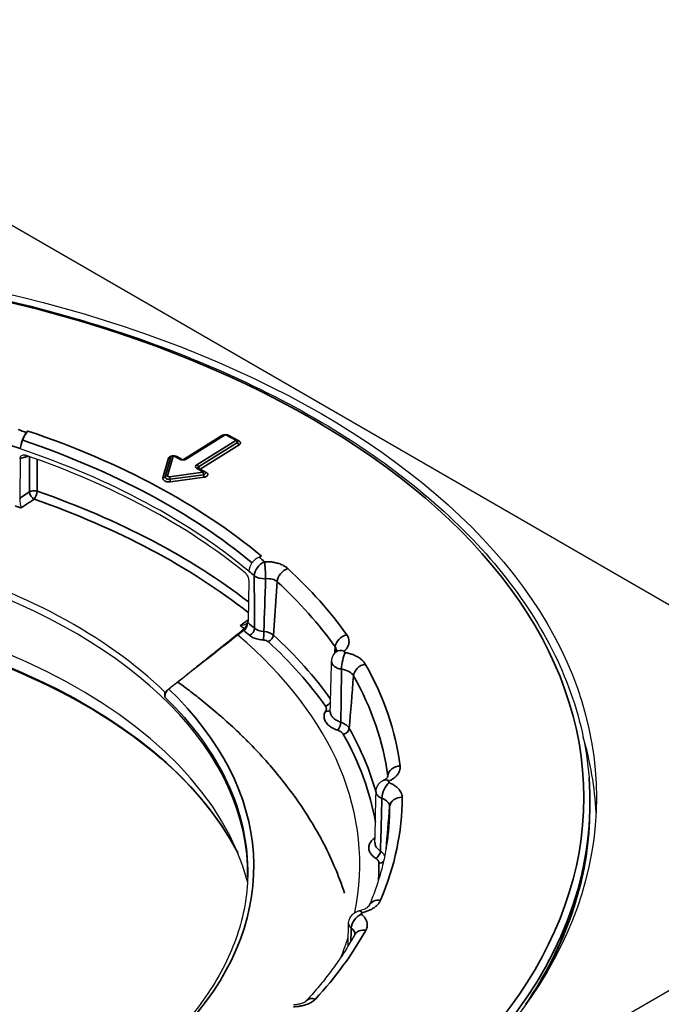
# Model space of a CAD drawing. Header units: millimetres. Extents: x -21336 to 21336, y -500 to 5820.
# Tile 14 of 27: x 3234 to 3260, y 2059 to 2099. Entities that reach past the tile are written whole.
import ezdxf

# ---------------------------------------------------------------- set-up
doc = ezdxf.new("R2010")
doc.units = ezdxf.units.MM
doc.header["$LTSCALE"] = 20
doc.layers.add('_Sichtbarkanten', color=7, linetype='Continuous', lineweight=25)
doc.layers.add('Sichtbar schmal (ISO)', color=7, linetype='Continuous', lineweight=35)

msp = doc.modelspace()

# ---------------------------------------------------------------- linework, layer by layer
at = {"layer": '_Sichtbarkanten'}
for p, q in [((3219.697, 2098.9), (3273.779, 2067.677)), ((3234.574, 2082.335), (3234.632, 2082.393)), ((3242.497, 2082.24), (3240.932, 2081.267)), ((3243.015, 2082.03), (3242.617, 2082.244)), ((3234.321, 2081.678), (3234.427, 2082.02)), ((3234.321, 2081.685), (3234.321, 2081.678)), ((3240.77, 2081.264), (3240.524, 2081.396)), ((3234.317, 2081.291), (3234.3, 2079.695)), ((3241.707, 2080.762), (3241.461, 2080.894)), ((3244.004, 2077.371), (3243.909, 2077.333)), ((3243.498, 2076.768), (3243.498, 2076.761)), ((3243.491, 2076.375), (3243.463, 2074.785)), ((3243.463, 2074.775), (3243.462, 2074.701)), ((3243.3, 2074.382), (3243.056, 2074.201)), ((3246.82, 2073.145), (3246.82, 2073.145)), ((3240.124, 2071.717), (3240.127, 2071.913)), ((3257.151, 2068.484), (3257.152, 2068.471)), ((3273.779, 2067.677), (3219.703, 2036.456)), ((3248.602, 2067.915), (3248.602, 2067.915)), ((3257.171, 2066.729), (3257.18, 2066.94)), ((3247.499, 2062.627), (3247.499, 2062.627))]:
    msp.add_line(p, q, dxfattribs=at)
msp.add_ellipse((3219.7, 2067.678), major_axis=(37.75, 0), ratio=0.57735, dxfattribs=at)
for centre, major_axis, ratio, start_param, end_param in [((3234.574, 2081.927), (-0.16, -0.474), 0.412745, 3.828128, 5.381471), ((3234.632, 2081.985), (0.16, 0.474), 0.412745, 0.686535, 1.634916), ((3242.57, 2082.156), (0.0472, 0.0881), 0.555447, 0.000005, 0.000061), ((3242.958, 2081.967), (0.107, 0), 0.57735, 0.289887, 0.289938), ((3219.7, 2067.27), (28.923, 0), 0.57735, 0.604495, 1.040827), ((3219.7, 2067.086), (28.919, 0), 0.57735, 0.612859, 1.032462), ((3241.66, 2080.674), (0.0472, 0.0881), 0.555441, 6.283102, 6.283185), ((3241.65, 2080.699), (0.108, 0), 0.574805, 0.290241, 0.290291), ((3219.7, 2064.616), (-23.75, 0), 0.57735, 3.132886, 6.291892), ((3219.7, 2064.911), (23.756, 0), 0.57735, 0.535812, 1.109509), ((3243.909, 2076.925), (0.321, 0.384), 0.671805, 0.893765, 2.447108), ((3219.7, 2062.246), (-24.004, 0), 0.57735, 3.289846, 6.134932), ((3243.301, 2074.586), (0.113, 0.229), 0.500935, 3.914993, 5.467522), ((3243.302, 2074.659), (0.113, 0.229), 0.50092, 3.961729, 5.467893), ((3219.7, 2065.025), (28.25, 0), 0.57735, 6.162568, 6.880698), ((3247.33, 2073.153), (-0.341, 0.366), 0.693992, 6.283113, 6.28371), ((3240.288, 2071.836), (0.118, 0.23), 0.500066, 0.823242, 2.346779), ((3219.7, 2066.454), (37.75, 0), 0.57735, 0.028101, 0.168322), ((3219.7, 2067.474), (37.491, 0), 0.57735, 5.464798, 6.329263), ((3249.127, 2067.936), (-0.219, 0.449), 0.527098, 6.283111, 6.283514), ((3248.043, 2062.653), (-0.115, 0.487), 0.308598, 6.283139, 6.283354), ((3219.7, 2065.025), (28.25, 0), 0.57735, 6.051841, 6.101566)]:
    msp.add_ellipse(centre, major_axis=major_axis, ratio=ratio, start_param=start_param, end_param=end_param, dxfattribs=at)
for points, knots in [([(3182.25, 2068.484), (3182.434, 2070.791), (3183.255, 2073.077), (3186.087, 2077.396), (3188.111, 2079.426), (3193.159, 2083.021), (3196.189, 2084.583), (3202.942, 2087.073), (3206.664, 2088.002), (3214.422, 2089.133), (3218.456, 2089.336), (3226.432, 2088.997), (3230.371, 2088.456), (3237.76, 2086.681), (3241.208, 2085.448), (3247.264, 2082.41), (3249.87, 2080.606), (3253.972, 2076.606), (3255.468, 2074.41), (3256.777, 2070.929), (3257.053, 2069.709), (3257.151, 2068.484)], [2.439534, 2.439534, 2.439534, 2.439534, 2.755431, 2.755431, 3.07473, 3.07473, 3.395781, 3.395781, 3.716839, 3.716839, 4.037714, 4.037714, 4.358544, 4.358544, 4.679492, 4.679492, 5.000621, 5.000621, 5.32124, 5.32124, 5.488972, 5.488972, 5.488972, 5.488972]), ([(3242.497, 2082.24), (3242.507, 2082.247), (3242.519, 2082.252), (3242.543, 2082.257), (3242.556, 2082.258), (3242.581, 2082.257), (3242.593, 2082.254), (3242.609, 2082.248), (3242.613, 2082.246), (3242.617, 2082.244)], [0, 0, 0, 0, 0.0074373, 0.0074373, 0.01487314, 0.01487314, 0.02253487, 0.02253487, 0.02517428, 0.02517428, 0.02517428, 0.02517428]), ([(3243.015, 2082.03), (3243.026, 2082.025), (3243.036, 2082.017), (3243.051, 2082.001), (3243.057, 2081.993), (3243.061, 2081.984)], [0, 0, 0, 0, 0.00737114, 0.00737114, 0.01314599, 0.01314599, 0.01314599, 0.01314599]), ([(3234.317, 2081.291), (3234.317, 2081.305), (3234.319, 2081.318), (3234.324, 2081.344), (3234.329, 2081.356), (3234.346, 2081.387), (3234.361, 2081.403), (3234.398, 2081.426), (3234.42, 2081.432), (3234.458, 2081.435), (3234.472, 2081.434), (3234.5, 2081.429), (3234.513, 2081.426), (3234.527, 2081.421)], [-0.076634, -0.076634, -0.076634, -0.076634, -0.06673879, -0.06673879, -0.05633804, -0.05633804, -0.03804575, -0.03804575, -0.01978643, -0.01978643, -0.00964417, -0.00964417, -0.000001, -0.000001, -0.000001, -0.000001]), ([(3240.364, 2081.35), (3240.37, 2081.36), (3240.377, 2081.37), (3240.393, 2081.386), (3240.403, 2081.393), (3240.424, 2081.403), (3240.435, 2081.407), (3240.46, 2081.411), (3240.472, 2081.411), (3240.499, 2081.407), (3240.512, 2081.403), (3240.524, 2081.396)], [0, 0, 0, 0, 0.00694503, 0.00694503, 0.01383061, 0.01383061, 0.02100171, 0.02100171, 0.02852584, 0.02852584, 0.03683021, 0.03683021, 0.03683021, 0.03683021]), ([(3240.364, 2081.349), (3240.364, 2081.349), (3240.364, 2081.349), (3240.364, 2081.35), (3240.364, 2081.35), (3240.364, 2081.35)], [0.053690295, 0.053690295, 0.053690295, 0.053690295, 0.056690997, 0.056690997, 0.057203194, 0.057203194, 0.057203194, 0.057203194]), ([(3240.77, 2081.264), (3240.774, 2081.262), (3240.779, 2081.26), (3240.792, 2081.255), (3240.8, 2081.253), (3240.817, 2081.25), (3240.827, 2081.249), (3240.847, 2081.247), (3240.857, 2081.248), (3240.877, 2081.249), (3240.887, 2081.251), (3240.904, 2081.255), (3240.912, 2081.257), (3240.924, 2081.262), (3240.929, 2081.265), (3240.932, 2081.267)], [4.712389, 4.712389, 4.712389, 4.712389, 4.913209, 4.913209, 5.131076, 5.131076, 5.364399, 5.364399, 5.606239, 5.606239, 5.847041, 5.847041, 6.076931, 6.076931, 6.283185, 6.283185, 6.283185, 6.283185]), ([(3241.45, 2080.902), (3241.45, 2080.902), (3241.45, 2080.902), (3241.45, 2080.901), (3241.451, 2080.901), (3241.453, 2080.899), (3241.454, 2080.898), (3241.457, 2080.896), (3241.459, 2080.895), (3241.461, 2080.894)], [4.3396496, 4.3396496, 4.3396496, 4.3396496, 4.3928468, 4.3928468, 4.4993608, 4.4993608, 4.6058749, 4.6058749, 4.712389, 4.712389, 4.712389, 4.712389]), ([(3241.707, 2080.762), (3241.718, 2080.756), (3241.728, 2080.749), (3241.743, 2080.733), (3241.749, 2080.725), (3241.753, 2080.716)], [0, 0, 0, 0, 0.00743959, 0.00743959, 0.0131763, 0.0131763, 0.0131763, 0.0131763]), ([(3234.3, 2079.685), (3234.3, 2079.686), (3234.3, 2079.688), (3234.3, 2079.691), (3234.3, 2079.693), (3234.3, 2079.695)], [-0.002454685, -0.002454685, -0.002454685, -0.002454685, -0.001238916, -0.001238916, 0, 0, 0, 0]), ([(3234.3, 2079.685), (3234.3, 2079.673), (3234.301, 2079.661), (3234.303, 2079.634), (3234.304, 2079.62), (3234.308, 2079.574), (3234.312, 2079.541), (3234.32, 2079.473), (3234.325, 2079.438), (3234.336, 2079.369), (3234.343, 2079.336), (3234.349, 2079.309), (3234.349, 2079.308), (3234.349, 2079.308)], [0.00001327, 0.00001327, 0.00001327, 0.00001327, 0.00834114, 0.00834114, 0.01722911, 0.01722911, 0.03643082, 0.03643082, 0.05920891, 0.05920891, 0.08582684, 0.08582684, 0.08620556, 0.08620556, 0.08620556, 0.08620556]), ([(3243.356, 2076.69), (3243.366, 2076.683), (3243.375, 2076.674), (3243.393, 2076.653), (3243.403, 2076.641), (3243.427, 2076.605), (3243.442, 2076.579), (3243.465, 2076.523), (3243.475, 2076.494), (3243.485, 2076.449), (3243.487, 2076.433), (3243.491, 2076.403), (3243.491, 2076.389), (3243.491, 2076.375)], [-0.07665019, -0.07665019, -0.07665019, -0.07665019, -0.06695301, -0.06695301, -0.0567521, -0.0567521, -0.03848474, -0.03848474, -0.02019094, -0.02019094, -0.00984488, -0.00984488, 0, 0, 0, 0]), ([(3196.349, 2065.456), (3197.019, 2066.768), (3198.033, 2068.029), (3200.766, 2070.421), (3202.534, 2071.534), (3206.59, 2073.385), (3208.878, 2074.124), (3213.746, 2075.151), (3216.325, 2075.44), (3221.514, 2075.536), (3224.121, 2075.343), (3229.098, 2074.496), (3231.466, 2073.841), (3235.721, 2072.141), (3237.607, 2071.096), (3240.71, 2068.725), (3241.925, 2067.4), (3242.856, 2065.825), (3242.957, 2065.641), (3243.051, 2065.456)], [2.680296, 2.680296, 2.680296, 2.680296, 2.976683, 2.976683, 3.29538, 3.29538, 3.613674, 3.613674, 3.932267, 3.932267, 4.251009, 4.251009, 4.56965, 4.56965, 4.887997, 4.887997, 5.206444, 5.206444, 5.248211, 5.248211, 5.248211, 5.248211]), ([(3243.155, 2074.589), (3243.155, 2074.589), (3243.156, 2074.589), (3243.201, 2074.589), (3243.246, 2074.595), (3243.322, 2074.617), (3243.355, 2074.632), (3243.407, 2074.668), (3243.427, 2074.687), (3243.448, 2074.72), (3243.453, 2074.731), (3243.46, 2074.753), (3243.462, 2074.764), (3243.463, 2074.775)], [-0.00038172, -0.00038172, -0.00038172, -0.00038172, 0, 0, 0.02682881, 0.02682881, 0.0497877, 0.0497877, 0.06914169, 0.06914169, 0.07810016, 0.07810016, 0.08649247, 0.08649247, 0.08649247, 0.08649247]), ([(3243.463, 2074.785), (3243.463, 2074.783), (3243.463, 2074.781), (3243.463, 2074.778), (3243.463, 2074.776), (3243.463, 2074.775)], [-0.002508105, -0.002508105, -0.002508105, -0.002508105, -0.001265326, -0.001265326, -0.000051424, -0.000051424, -0.000051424, -0.000051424]), ([(3246.82, 2073.145), (3246.821, 2073.202), (3246.832, 2073.259), (3246.871, 2073.365), (3246.899, 2073.414), (3246.95, 2073.48), (3246.969, 2073.5), (3246.989, 2073.519)], [0, 0, 0, 0, 0.03410909, 0.03410909, 0.06764886, 0.06764886, 0.08419528, 0.08419528, 0.08419528, 0.08419528]), ([(3246.989, 2073.519), (3247.008, 2073.536), (3247.016, 2073.549), (3247.021, 2073.556), (3247.022, 2073.557), (3247.022, 2073.557)], [0, 0, 0, 0, 0.04066453, 0.04066453, 0.05687968, 0.05687968, 0.05687968, 0.05687968]), ([(3248.602, 2067.915), (3248.603, 2067.972), (3248.613, 2068.029), (3248.652, 2068.135), (3248.679, 2068.185), (3248.748, 2068.273), (3248.791, 2068.313), (3248.86, 2068.359), (3248.883, 2068.373), (3248.907, 2068.385)], [0, 0, 0, 0, 0.0340685, 0.0340685, 0.0676202, 0.0676202, 0.1016243, 0.1016243, 0.1178548, 0.1178548, 0.1178548, 0.1178548]), ([(3248.907, 2068.385), (3248.953, 2068.408), (3248.99, 2068.431), (3249.043, 2068.472), (3249.058, 2068.489), (3249.072, 2068.507), (3249.074, 2068.511), (3249.074, 2068.511)], [0, 0, 0, 0, 0.042862, 0.042862, 0.0846283, 0.0846283, 0.1147592, 0.1147592, 0.1147592, 0.1147592]), ([(3249.112, 2066.458), (3249.094, 2066.249), (3249.069, 2066.04), (3249.006, 2065.622), (3248.967, 2065.413), (3248.876, 2064.997), (3248.823, 2064.789), (3248.704, 2064.374), (3248.638, 2064.168), (3248.491, 2063.755), (3248.411, 2063.549), (3248.324, 2063.345)], [5.5845156, 5.5845156, 5.5845156, 5.5845156, 5.6227576, 5.6227576, 5.6609996, 5.6609996, 5.6992416, 5.6992416, 5.7374836, 5.7374836, 5.7757151, 5.7757151, 5.7757151, 5.7757151]), ([(3243.451, 2064.546), (3243.442, 2064.144), (3243.402, 2063.742), (3243.26, 2062.941), (3243.157, 2062.542), (3242.89, 2061.749), (3242.726, 2061.356), (3242.335, 2060.578), (3242.11, 2060.194), (3241.612, 2059.458), (3241.344, 2059.106), (3241.05, 2058.761)], [5.5473926, 5.5473926, 5.5473926, 5.5473926, 5.6372998, 5.6372998, 5.7272071, 5.7272071, 5.8171143, 5.8171143, 5.9070215, 5.9070215, 5.9919255, 5.9919255, 5.9919255, 5.9919255]), ([(3247.928, 2063.14), (3247.999, 2063.157), (3248.065, 2063.178), (3248.174, 2063.226), (3248.22, 2063.252), (3248.282, 2063.296), (3248.302, 2063.316), (3248.321, 2063.339), (3248.324, 2063.345), (3248.324, 2063.345)], [0, 0, 0, 0, 0.047828, 0.047828, 0.0943336, 0.0943336, 0.1369533, 0.1369533, 0.1733153, 0.1733153, 0.1733153, 0.1733153]), ([(3247.499, 2062.627), (3247.5, 2062.684), (3247.511, 2062.741), (3247.549, 2062.847), (3247.577, 2062.897), (3247.646, 2062.985), (3247.689, 2063.024), (3247.784, 2063.088), (3247.838, 2063.114), (3247.905, 2063.134), (3247.916, 2063.137), (3247.928, 2063.14)], [0, 0, 0, 0, 0.0340426, 0.0340426, 0.0675875, 0.0675875, 0.1015721, 0.1015721, 0.1366362, 0.1366362, 0.1438258, 0.1438258, 0.1438258, 0.1438258]), ([(3247.755, 2062.189), (3247.652, 2062.006), (3247.544, 2061.824), (3247.317, 2061.462), (3247.198, 2061.282), (3246.948, 2060.924), (3246.818, 2060.746), (3246.547, 2060.393), (3246.406, 2060.217), (3246.113, 2059.868), (3245.961, 2059.695), (3245.804, 2059.524)], [5.8481672, 5.8481672, 5.8481672, 5.8481672, 5.8828471, 5.8828471, 5.917527, 5.917527, 5.9522069, 5.9522069, 5.9868868, 5.9868868, 6.0215668, 6.0215668, 6.0215668, 6.0215668]), ([(3245.285, 2059.379), (3245.345, 2059.379), (3245.406, 2059.383), (3245.519, 2059.4), (3245.572, 2059.412), (3245.662, 2059.441), (3245.701, 2059.457), (3245.757, 2059.487), (3245.777, 2059.501), (3245.797, 2059.517), (3245.801, 2059.521), (3245.804, 2059.524)], [0, 0, 0, 0, 0.0361352, 0.0361352, 0.0712623, 0.0712623, 0.1045096, 0.1045096, 0.1347634, 0.1347634, 0.1524354, 0.1524354, 0.1524354, 0.1524354])]:
    msp.add_open_spline(points, degree=3, knots=knots, dxfattribs=at)
for points in [[(3243.061, 2081.984), (3243.062, 2081.984), (3243.062, 2081.983), (3243.062, 2081.983)], [(3241.753, 2080.716), (3241.753, 2080.715), (3241.754, 2080.715), (3241.754, 2080.715)], [(3243.056, 2074.201), (3242.706, 2073.927), (3242.034, 2073.402), (3241.115, 2072.684), (3240.552, 2072.244), (3240.284, 2072.035)], [(3246.763, 2071.139), (3246.784, 2071.802), (3246.802, 2072.471), (3246.82, 2073.145)], [(3248.559, 2065.871), (3248.574, 2066.551), (3248.587, 2067.233), (3248.602, 2067.915)], [(3257.171, 2066.729), (3257.074, 2064.454), (3256.358, 2062.191), (3255.065, 2060.054)], [(3247.477, 2061.718), (3247.484, 2062.021), (3247.491, 2062.324), (3247.499, 2062.627)], [(3247.755, 2062.189), (3247.755, 2062.19), (3247.756, 2062.19), (3247.756, 2062.19)]]:
    msp.add_open_spline(points, degree=3, dxfattribs=at)
msp.add_rational_spline([(3240.127, 2071.913), (3241.57, 2073.067), (3243.309, 2074.461)], [1.21561557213, 1.13881668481, 1.05643602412], degree=2, dxfattribs=at)
at = {"layer": 'Sichtbar schmal (ISO)'}
for p, q in [((3242.414, 2082.208), (3240.872, 2081.249)), ((3242.55, 2082.237), (3240.985, 2081.264)), ((3242.968, 2082.024), (3242.57, 2082.237)), ((3243.094, 2082), (3242.696, 2082.214)), ((3241.404, 2081.039), (3242.969, 2082.012)), ((3241.472, 2080.951), (3243.037, 2081.925)), ((3241.54, 2080.864), (3243.105, 2081.837)), ((3234.687, 2081.366), (3234.693, 2079.952)), ((3240.453, 2081.385), (3240.233, 2080.598)), ((3240.723, 2081.258), (3240.477, 2081.39)), ((3240.821, 2081.25), (3240.603, 2081.366)), ((3234.997, 2081.256), (3235.002, 2079.977)), ((3240.27, 2081.3), (3240.05, 2080.513)), ((3240.361, 2081.342), (3240.141, 2080.556)), ((3240.311, 2080.556), (3241.653, 2080.741)), ((3240.333, 2080.453), (3241.675, 2080.638)), ((3241.66, 2080.756), (3241.414, 2080.887)), ((3241.786, 2080.732), (3241.54, 2080.864)), ((3240.355, 2080.35), (3241.697, 2080.535)), ((3234.693, 2079.952), (3234.3, 2079.695)), ((3244.634, 2076.345), (3244.484, 2074.204))]:
    msp.add_line(p, q, dxfattribs=at)
at = {"layer": 'Sichtbar schmal (ISO)', "flags": 128}
for points in [[(3240.477, 2081.39, 0.103711), (3240.47, 2081.392, 0.103711), (3240.462, 2081.391, 0.080865), (3240.457, 2081.389, 0.080865), (3240.453, 2081.385)], [(3241.653, 2080.741, 0.230558), (3241.66, 2080.742, 0.230558), (3241.664, 2080.747, 0.160714), (3241.663, 2080.752, 0.160714), (3241.66, 2080.756)]]:
    msp.add_lwpolyline(points, format="xyb", dxfattribs=at)
at = {"layer": 'Sichtbar schmal (ISO)'}
msp.add_ellipse((3219.7, 2067.678), major_axis=(37.241, 0), ratio=0.57735, dxfattribs=at)
for centre, major_axis, ratio, start_param, end_param in [((3219.7, 2067.678), (29.423, 0), 0.57735, 1.040827, 1.054173), ((3219.7, 2067.678), (-29.538, 0), 0.57735, 3.746087, 4.18242), ((3242.414, 2082.289), (0.0528, -0.0849), 0.598458, 5.478449, 5.740051), ((3242.55, 2082.155), (-0.0528, 0.0849), 0.598458, 5.478449, 6.283185), ((3242.57, 2082.156), (0.0472, 0.0881), 0.555447, 0.000061, 0.767453), ((3242.696, 2082.295), (-0.0472, -0.0881), 0.555441, 0.596989, 0.767448), ((3219.7, 2067.277), (28.923, 0), 0.57735, 1.040827, 1.054173), ((3219.7, 2067.508), (-29.132, 0), 0.57735, 3.748842, 4.18242), ((3242.968, 2081.942), (0.0472, 0.0881), 0.555441, 0, 0.767448), ((3242.969, 2081.93), (0.0528, -0.0849), 0.598453, 1.150461, 2.336861), ((3242.958, 2081.967), (0.107, 0), 0.57735, 5.534604, 6.573072), ((3243.105, 2081.919), (-0.0528, 0.0849), 0.598458, 1.150456, 2.336856), ((3243.094, 2082.082), (-0.0472, -0.0881), 0.555441, 0.200188, 0.767448), ((3240.453, 2081.303), (-0.0963, 0.0269), 0.80605, 4.934175, 6.120575), ((3240.477, 2081.308), (0.0472, 0.0881), 0.555403, 6.283156, 7.050604), ((3240.603, 2081.448), (-0.0472, -0.0881), 0.555441, 0.596989, 0.767448), ((3240.27, 2081.381), (0.0963, -0.0269), 0.80605, 4.934175, 6.120575), ((3240.467, 2081.332), (0.107, 0), 0.579655, 2.852134, 2.982495), ((3240.723, 2081.176), (0.0472, 0.0881), 0.555441, 0, 0.767448), ((3240.849, 2081.336), (-0.185, 0), 0.57735, 0.822661, 2.393457), ((3240.985, 2081.182), (-0.0528, 0.0849), 0.598458, 5.478449, 6.283185), ((3241.54, 2080.966), (-0.185, 0), 0.57735, 5.53505, 7.105846), ((3241.404, 2080.957), (0.0528, -0.0849), 0.598458, 1.150456, 2.336856), ((3240.233, 2080.517), (-0.0963, 0.0269), 0.806055, 4.934128, 6.120528), ((3240.297, 2080.593), (0.0648, 0.0004), 0.577697, 2.977333, 4.935773), ((3241.414, 2080.806), (0.0472, 0.0881), 0.555441, 0, 0.767448), ((3241.54, 2080.915), (-0.0927, 0), 0.57735, 5.53505, 6.540831), ((3241.54, 2080.946), (-0.0528, 0.0849), 0.598458, 1.150456, 2.336856), ((3241.54, 2080.946), (-0.0472, -0.0881), 0.555441, 0.596989, 0.767448), ((3241.653, 2080.66), (0.0137, -0.0991), 0.189894, 1.326547, 2.512947), ((3241.66, 2080.674), (0.0472, 0.0881), 0.555441, 0, 0.767448), ((3241.65, 2080.699), (0.108, 0), 0.574805, 4.951635, 6.573426), ((3241.697, 2080.617), (-0.0137, 0.0991), 0.189844, 1.326554, 2.512954), ((3241.786, 2080.814), (-0.0472, -0.0881), 0.555441, 0.201298, 0.767448), ((3240.05, 2080.595), (0.0963, -0.0269), 0.80605, 4.934175, 6.120575), ((3240.297, 2080.542), (0.158, 0), 0.577507, 2.97979, 4.942123), ((3240.311, 2080.475), (0.0137, -0.0991), 0.189844, 1.326554, 2.512954), ((3240.355, 2080.432), (-0.0137, 0.0991), 0.189844, 1.326554, 2.512954), ((3234.873, 2079.853), (0.25, 0.001), 0.575584, 1.025527, 2.373551), ((3234.873, 2079.853), (0.137, -0.209), 0.56187, 3.89862, 5.455016), ((3234.873, 2079.853), (0.082, 0.236), 0.421713, 3.878634, 5.402651), ((3219.7, 2065.33), (29.627, 0), 0.57735, 0.639285, 1.028048), ((3219.7, 2065.126), (29.388, 0), 0.57735, 0.628731, 1.028048), ((3219.7, 2065.097), (28.643, 0), 0.57735, 1.033949, 1.043403), ((3244.13, 2076.737), (-0.326, -0.379), 0.677938, 4.044907, 5.598252), ((3219.7, 2067.678), (29.423, 0), 0.57735, 0.591148, 0.604495), ((3244.13, 2076.737), (0.023, -0.499), 0.064719, 0.987283, 2.524627), ((3219.7, 2067.277), (28.923, 0), 0.57735, 0.591148, 0.604495), ((3245.056, 2076.469), (-0.338, -0.368), 0.691329, 4.067316, 5.568299), ((3219.7, 2067.678), (29.947, 0), 0.57735, 0.387643, 0.561042), ((3244.169, 2081.565), (-0.158, -13), 0.032709, 5.106008, 5.289439), ((3244.13, 2076.737), (-0.5, -0.001), 0.549724, 0.59043, 1.649155), ((3244.727, 2083.556), (-0.672, -15.465), 0.018102, 5.189616, 5.351267), ((3244.208, 2076.161), (0.502, 0.041), 0.603929, 0.508805, 1.596871), ((3219.7, 2067.298), (29.448, 0), 0.57735, 0.387643, 0.561042), ((3219.7, 2061.485), (24.343, 0), 0.57735, 0.286531, 2.855062), ((3219.7, 2065.225), (-28.879, 0), 0.57735, 3.729808, 3.746087), ((3219.7, 2065.097), (28.643, 0), 0.57735, 0.601918, 0.611373), ((3219.7, 2065.025), (-28.629, 0), 0.57735, 3.729808, 3.743381), ((3243.518, 2074.4), (-0.164, -0.189), 0.67927, 0.905445, 2.458788), ((3244.142, 2074.641), (-0.5, 0.003), 0.596105, 0.592412, 1.494591), ((3244.082, 2074.209), (-0.012, -0.25), 0.065511, 0.617003, 2.145021), ((3244.061, 2074.065), (-0.5, 0.018), 0.56144, 3.722731, 4.651392), ((3244.061, 2073.861), (0.25, 0), 0.576748, 0.558835, 1.487309), ((3244.273, 2074.142), (-0.169, -0.184), 0.691375, 0.925805, 2.426788), ((3219.7, 2065.025), (29.02, 0), 0.57735, 0.387301, 0.560935), ((3219.7, 2065.215), (29.27, 0), 0.57735, 0.389429, 0.560935), ((3247.425, 2073.806), (-0.408, -0.289), 0.755915, 4.22146, 5.722443), ((3247.524, 2076.632), (-0.996, -11.556), 0.027576, 4.969055, 4.991926), ((3246.265, 2073.532), (0.753, 0.044), 0.586956, 6.230477, 6.63504), ((3247.33, 2073.153), (-0.341, 0.366), 0.693992, 5.352727, 6.283113), ((3246.265, 2073.532), (0.753, 0.044), 0.586956, 6.207091, 6.207777), ((3247.369, 2073.092), (-0.092, -0.492), 0.251419, 3.78074, 5.308991), ((3246.981, 2072.406), (0.753, 0.043), 0.586314, 0.279677, 1.221156), ((3248.172, 2072.63), (-0.435, -0.246), 0.776271, 4.299209, 5.800192), ((3219.7, 2067.678), (29.947, 0), 0.57735, 0.073483, 0.315201), ((3247.717, 2076.332), (-0.847, -11.796), 0.022341, 1.051169, 1.247687), ((3219.7, 2067.298), (29.448, 0), 0.57735, 0.073483, 0.315201), ((3219.7, 2064.916), (23.994, 0), 0.57735, 5.818204, 6.822886), ((3219.7, 2064.716), (23.752, 0), 0.57735, 6.270842, 6.818986), ((3246.571, 2071.557), (-0.204, -0.144), 0.75602, 1.080215, 2.155809), ((3246.578, 2071.35), (0.212, -0.132), 0.76823, 5.159118, 6.075041), ((3247.062, 2070.589), (-0.079, -0.237), 0.407555, 0.684442, 2.210088), ((3247.288, 2070.428), (-0.218, -0.123), 0.776185, 1.157231, 2.658214), ((3219.7, 2065.215), (29.27, 0), 0.57735, 0.158903, 0.315543), ((3219.7, 2065.025), (29.02, 0), 0.57735, 0.099659, 0.315543), ((3249.566, 2068.539), (-0.496, -0.063), 0.814293, 4.608932, 6.109915), ((3219.7, 2067.487), (37.49, 0), 0.57735, 5.381868, 6.329263), ((3249.127, 2067.936), (-0.219, 0.449), 0.527098, 5.536254, 6.283111), ((3249.407, 2071.372), (-0.996, -11.374), 0.008169, 4.978979, 4.978996), ((3249.407, 2071.372), (-0.996, -11.374), 0.008169, 4.964087, 4.968569), ((3248.317, 2068.486), (0.754, 0.043), 0.574549, 6.228701, 6.323447), ((3249.131, 2067.871), (-0.193, -0.461), 0.479165, 3.859461, 5.387712), ((3219.678, 2065.213), (29.292, 0), 0.57735, 0.15649, 0.156491), ((3219.7, 2067.678), (29.947, 0), 0.57735, 6.042509, 6.284227), ((3248.394, 2067.287), (0.754, 0.043), 0.574033, 6.251472, 7.192952), ((3249.647, 2067.288), (-0.5, -0.001), 0.816496, 4.710916, 6.211899), ((3249.428, 2071.052), (-0.982, -11.629), 0.003235, 1.084512, 1.243993), ((3219.7, 2067.298), (29.448, 0), 0.57735, 6.233719, 6.284227), ((3219.7, 2067.263), (37.482, 0), 0.57735, 5.910718, 6.25849), ((3248.539, 2066.255), (-0.149, 0.201), 0.645167, 2.284943, 2.405169), ((3219.7, 2063.718), (28.875, 0), 0.57735, 0.126575, 0.126583), ((3248.592, 2065.445), (-0.135, -0.211), 0.606239, 0.812442, 2.338088), ((3219.7, 2065.025), (29.02, 0), 0.57735, 6.243562, 6.284569), ((3248.72, 2065.252), (-0.25, -0.001), 0.816496, 1.568839, 2.371189), ((3248.784, 2063.149), (-0.46, 0.196), 0.792963, 5.037517, 6.282722), ((3248.012, 2062.591), (-0.311, -0.392), 0.660002, 4.018095, 5.546346), ((3248.043, 2062.653), (-0.115, 0.487), 0.308598, 5.630938, 6.283138), ((3246.999, 2062.167), (0.753, 0.038), 0.563082, 6.235091, 6.884463), ((3219.7, 2067.678), (29.947, 0), 0.57735, 5.796668, 5.970068), ((3248.191, 2061.944), (-0.436, 0.245), 0.776797, 5.123216, 6.283185), ((3246.172, 2059.186), (-0.369, 0.338), 0.721756, 5.296608, 6.283172)]:
    msp.add_ellipse(centre, major_axis=major_axis, ratio=ratio, start_param=start_param, end_param=end_param, dxfattribs=at)
for points, knots in [([(3242.493, 2082.238), (3242.488, 2082.237), (3242.471, 2082.233), (3242.443, 2082.224), (3242.423, 2082.213), (3242.414, 2082.208)], [0.7008083, 0.7008083, 0.7008083, 0.7008083, 0.75, 0.875, 1, 1, 1, 1]), ([(3242.696, 2082.214), (3242.686, 2082.219), (3242.665, 2082.228), (3242.642, 2082.235), (3242.629, 2082.237), (3242.629, 2082.237)], [0, 0, 0, 0, 0.125, 0.25, 0.2535417, 0.2535417, 0.2535417, 0.2535417]), ([(3234.317, 2081.291), (3234.349, 2081.3), (3234.381, 2081.309), (3234.414, 2081.318), (3234.421, 2081.32), (3234.428, 2081.321), (3234.435, 2081.323), (3234.475, 2081.334), (3234.516, 2081.345), (3234.558, 2081.357), (3234.572, 2081.361), (3234.587, 2081.365), (3234.602, 2081.369), (3234.616, 2081.372), (3234.631, 2081.376), (3234.645, 2081.38)], [0, 0, 0, 0, 0.2745717, 0.2745717, 0.2745717, 0.3333333, 0.3333333, 0.3333333, 0.6666667, 0.6666667, 0.6666667, 0.7825181, 0.7825181, 0.7825181, 0.8949189, 0.8949189, 0.8949189, 0.8949189]), ([(3240.4, 2081.39), (3240.395, 2081.389), (3240.379, 2081.385), (3240.351, 2081.377), (3240.322, 2081.362), (3240.298, 2081.344), (3240.279, 2081.323), (3240.272, 2081.308), (3240.27, 2081.3)], [0.5091716, 0.5091716, 0.5091716, 0.5091716, 0.5454545, 0.6363636, 0.7272727, 0.8181818, 0.9090909, 1, 1, 1, 1]), ([(3240.603, 2081.366), (3240.593, 2081.371), (3240.572, 2081.381), (3240.549, 2081.387), (3240.536, 2081.39), (3240.536, 2081.39)], [0, 0, 0, 0, 0.0909091, 0.1818182, 0.1838024, 0.1838024, 0.1838024, 0.1838024]), ([(3244.13, 2077.146), (3244.156, 2077.147), (3244.182, 2077.147), (3244.207, 2077.147), (3244.227, 2077.147), (3244.246, 2077.147), (3244.266, 2077.146), (3244.294, 2077.146), (3244.323, 2077.144), (3244.351, 2077.142), (3244.367, 2077.14), (3244.384, 2077.139), (3244.4, 2077.137), (3244.431, 2077.133), (3244.461, 2077.129), (3244.491, 2077.124), (3244.505, 2077.122), (3244.518, 2077.119), (3244.531, 2077.117), (3244.563, 2077.111), (3244.595, 2077.103), (3244.626, 2077.095), (3244.636, 2077.092), (3244.646, 2077.09), (3244.656, 2077.087), (3244.689, 2077.077), (3244.721, 2077.067), (3244.752, 2077.055), (3244.759, 2077.053), (3244.766, 2077.05), (3244.773, 2077.047), (3244.806, 2077.034), (3244.838, 2077.02), (3244.868, 2077.005), (3244.872, 2077.003), (3244.876, 2077.001), (3244.88, 2076.998), (3244.912, 2076.982), (3244.942, 2076.964), (3244.97, 2076.945), (3244.972, 2076.944), (3244.974, 2076.943), (3244.976, 2076.941), (3245.005, 2076.921), (3245.032, 2076.9), (3245.056, 2076.878)], [0.0000004, 0.0000004, 0.0000004, 0.0000004, 0.0709999, 0.0709999, 0.0709999, 0.125, 0.125, 0.125, 0.2038322, 0.2038322, 0.2038322, 0.25, 0.25, 0.25, 0.336501, 0.336501, 0.336501, 0.375, 0.375, 0.375, 0.4692399, 0.4692399, 0.4692399, 0.5, 0.5, 0.5, 0.6019237, 0.6019237, 0.6019237, 0.625, 0.625, 0.625, 0.7346325, 0.7346325, 0.7346325, 0.75, 0.75, 0.75, 0.8673233, 0.8673233, 0.8673233, 0.875, 0.875, 0.875, 1, 1, 1, 1]), ([(3243.155, 2074.589), (3243.21, 2074.628), (3243.313, 2074.7), (3243.416, 2074.773), (3243.464, 2074.806)], [0, 0, 0, 0, 0.3333333, 0.6093192, 0.6093192, 0.6093192, 0.6093192]), ([(3247.33, 2073.561), (3247.328, 2073.559), (3247.326, 2073.557), (3247.325, 2073.555), (3247.324, 2073.553), (3247.322, 2073.551), (3247.321, 2073.549), (3247.321, 2073.547), (3247.32, 2073.544), (3247.32, 2073.542), (3247.32, 2073.54), (3247.32, 2073.538), (3247.32, 2073.535), (3247.32, 2073.533), (3247.321, 2073.531), (3247.322, 2073.529), (3247.323, 2073.527), (3247.324, 2073.524), (3247.326, 2073.522), (3247.328, 2073.52), (3247.33, 2073.518), (3247.332, 2073.517), (3247.334, 2073.515), (3247.336, 2073.513), (3247.339, 2073.511), (3247.342, 2073.51), (3247.345, 2073.508), (3247.348, 2073.507), (3247.351, 2073.505), (3247.354, 2073.504), (3247.358, 2073.503), (3247.361, 2073.502), (3247.365, 2073.501), (3247.369, 2073.501)], [0, 0, 0, 0, 0.0909091, 0.0909091, 0.0909091, 0.1818182, 0.1818182, 0.1818182, 0.2727273, 0.2727273, 0.2727273, 0.3636364, 0.3636364, 0.3636364, 0.4545455, 0.4545455, 0.4545455, 0.5454545, 0.5454545, 0.5454545, 0.6363636, 0.6363636, 0.6363636, 0.7272727, 0.7272727, 0.7272727, 0.8181818, 0.8181818, 0.8181818, 0.9090909, 0.9090909, 0.9090909, 0.9999027, 0.9999027, 0.9999027, 0.9999027]), ([(3246.82, 2073.145), (3246.819, 2073.132), (3246.822, 2073.1), (3246.837, 2073.051), (3246.87, 2073), (3246.916, 2072.953), (3246.975, 2072.912), (3247.045, 2072.878), (3247.126, 2072.852), (3247.184, 2072.84), (3247.215, 2072.835)], [0.2986291, 0.2986291, 0.2986291, 0.2986291, 0.3636364, 0.4545455, 0.5454545, 0.6363636, 0.7272727, 0.8181818, 0.9090909, 0.9999825, 0.9999825, 0.9999825, 0.9999825]), ([(3247.187, 2070.704), (3247.193, 2071.041), (3247.204, 2071.732), (3247.211, 2072.461), (3247.215, 2072.835)], [0, 0, 0, 0, 0.5, 0.9999981, 0.9999981, 0.9999981, 0.9999981]), ([(3240.646, 2072.317), (3240.802, 2072.204), (3240.957, 2072.089), (3241.109, 2071.974), (3241.269, 2071.852), (3241.426, 2071.73), (3241.58, 2071.606), (3241.799, 2071.431), (3242.013, 2071.254), (3242.222, 2071.074), (3242.351, 2070.963), (3242.479, 2070.851), (3242.604, 2070.738), (3242.824, 2070.54), (3243.038, 2070.339), (3243.246, 2070.136), (3243.348, 2070.037), (3243.448, 2069.937), (3243.546, 2069.836), (3243.764, 2069.614), (3243.974, 2069.39), (3244.177, 2069.163), (3244.254, 2069.077), (3244.329, 2068.99), (3244.404, 2068.903), (3244.615, 2068.657), (3244.818, 2068.408), (3245.011, 2068.157), (3245.066, 2068.086), (3245.12, 2068.014), (3245.174, 2067.942), (3245.375, 2067.672), (3245.565, 2067.399), (3245.745, 2067.123), (3245.782, 2067.068), (3245.818, 2067.012), (3245.853, 2066.956), (3246.04, 2066.661), (3246.216, 2066.362), (3246.38, 2066.059), (3246.401, 2066.02), (3246.422, 2065.981), (3246.442, 2065.942), (3246.613, 2065.619), (3246.771, 2065.291), (3246.913, 2064.961), (3246.922, 2064.941), (3246.931, 2064.92), (3246.94, 2064.899), (3247.089, 2064.549), (3247.221, 2064.198), (3247.336, 2063.847)], [0.7233517, 0.7233517, 0.7233517, 0.7233517, 0.7363612, 0.7363612, 0.7363612, 0.75, 0.75, 0.75, 0.7692924, 0.7692924, 0.7692924, 0.78125, 0.78125, 0.78125, 0.8022236, 0.8022236, 0.8022236, 0.8125, 0.8125, 0.8125, 0.835155, 0.835155, 0.835155, 0.84375, 0.84375, 0.84375, 0.8680864, 0.8680864, 0.8680864, 0.875, 0.875, 0.875, 0.9010103, 0.9010103, 0.9010103, 0.90625, 0.90625, 0.90625, 0.9339503, 0.9339503, 0.9339503, 0.9375, 0.9375, 0.9375, 0.966884, 0.966884, 0.966884, 0.96875, 0.96875, 0.96875, 1, 1, 1, 1]), ([(3247.062, 2070.385), (3247.021, 2070.398), (3246.982, 2070.413), (3246.945, 2070.429), (3246.909, 2070.445), (3246.874, 2070.462), (3246.842, 2070.481), (3246.809, 2070.499), (3246.778, 2070.519), (3246.75, 2070.54), (3246.722, 2070.56), (3246.695, 2070.582), (3246.672, 2070.604), (3246.648, 2070.627), (3246.627, 2070.65), (3246.608, 2070.674), (3246.59, 2070.698), (3246.574, 2070.723), (3246.561, 2070.748), (3246.547, 2070.773), (3246.537, 2070.799), (3246.529, 2070.825), (3246.521, 2070.851), (3246.516, 2070.877), (3246.514, 2070.903), (3246.512, 2070.929), (3246.513, 2070.956), (3246.517, 2070.984), (3246.521, 2071.011), (3246.528, 2071.038), (3246.538, 2071.066), (3246.548, 2071.093), (3246.562, 2071.12), (3246.578, 2071.146)], [0, 0, 0, 0, 0.090909, 0.090909, 0.090909, 0.181818, 0.181818, 0.181818, 0.272727, 0.272727, 0.272727, 0.363636, 0.363636, 0.363636, 0.454545, 0.454545, 0.454545, 0.545455, 0.545455, 0.545455, 0.636364, 0.636364, 0.636364, 0.727273, 0.727273, 0.727273, 0.818182, 0.818182, 0.818182, 0.909091, 0.909091, 0.909091, 1, 1, 1, 1]), ([(3246.578, 2071.146), (3246.587, 2071.16), (3246.593, 2071.173), (3246.598, 2071.187), (3246.603, 2071.2), (3246.606, 2071.213), (3246.607, 2071.227), (3246.608, 2071.24), (3246.608, 2071.254), (3246.606, 2071.268), (3246.604, 2071.282), (3246.6, 2071.296), (3246.594, 2071.31), (3246.589, 2071.325), (3246.581, 2071.339), (3246.571, 2071.353)], [0.0004909, 0.0004909, 0.0004909, 0.0004909, 0.2, 0.2, 0.2, 0.4, 0.4, 0.4, 0.6, 0.6, 0.6, 0.8, 0.8, 0.8, 1, 1, 1, 1]), ([(3247.187, 2070.704), (3247.155, 2070.716), (3247.125, 2070.728), (3247.097, 2070.741), (3247.068, 2070.754), (3247.042, 2070.768), (3247.017, 2070.782), (3246.991, 2070.797), (3246.968, 2070.813), (3246.946, 2070.829), (3246.924, 2070.845), (3246.904, 2070.862), (3246.885, 2070.88), (3246.867, 2070.897), (3246.851, 2070.915), (3246.837, 2070.934), (3246.822, 2070.952), (3246.81, 2070.971), (3246.8, 2070.991), (3246.789, 2071.01), (3246.781, 2071.03), (3246.775, 2071.049), (3246.769, 2071.069), (3246.766, 2071.089), (3246.764, 2071.109), (3246.763, 2071.119), (3246.763, 2071.129), (3246.763, 2071.139)], [0.0000008, 0.0000008, 0.0000008, 0.0000008, 0.0909091, 0.0909091, 0.0909091, 0.1818182, 0.1818182, 0.1818182, 0.2727273, 0.2727273, 0.2727273, 0.3636364, 0.3636364, 0.3636364, 0.4545455, 0.4545455, 0.4545455, 0.5454545, 0.5454545, 0.5454545, 0.6363636, 0.6363636, 0.6363636, 0.7272727, 0.7272727, 0.7272727, 0.7730133, 0.7730133, 0.7730133, 0.7730133]), ([(3247.525, 2070.459), (3247.514, 2070.479), (3247.5, 2070.498), (3247.484, 2070.516), (3247.469, 2070.535), (3247.451, 2070.552), (3247.431, 2070.57), (3247.411, 2070.587), (3247.389, 2070.603), (3247.364, 2070.619), (3247.339, 2070.635), (3247.312, 2070.651), (3247.282, 2070.665), (3247.252, 2070.679), (3247.22, 2070.693), (3247.187, 2070.704)], [0, 0, 0, 0, 0.2, 0.2, 0.2, 0.4, 0.4, 0.4, 0.6, 0.6, 0.6, 0.8, 0.8, 0.8, 1, 1, 1, 1]), ([(3247.288, 2070.224), (3247.28, 2070.237), (3247.271, 2070.25), (3247.261, 2070.262), (3247.25, 2070.275), (3247.239, 2070.286), (3247.225, 2070.297), (3247.212, 2070.309), (3247.197, 2070.319), (3247.181, 2070.33), (3247.164, 2070.34), (3247.145, 2070.35), (3247.126, 2070.359), (3247.106, 2070.369), (3247.085, 2070.377), (3247.062, 2070.385)], [0, 0, 0, 0, 0.2, 0.2, 0.2, 0.4, 0.4, 0.4, 0.6, 0.6, 0.6, 0.8, 0.8, 0.8, 1, 1, 1, 1]), ([(3249.127, 2068.344), (3249.124, 2068.342), (3249.121, 2068.341), (3249.119, 2068.339), (3249.116, 2068.337), (3249.114, 2068.335), (3249.112, 2068.334), (3249.11, 2068.332), (3249.108, 2068.33), (3249.106, 2068.327), (3249.105, 2068.325), (3249.104, 2068.323), (3249.103, 2068.321), (3249.102, 2068.319), (3249.102, 2068.317), (3249.102, 2068.314), (3249.101, 2068.312), (3249.102, 2068.31), (3249.102, 2068.308), (3249.102, 2068.305), (3249.103, 2068.303), (3249.104, 2068.301), (3249.105, 2068.299), (3249.107, 2068.297), (3249.108, 2068.295), (3249.11, 2068.293), (3249.112, 2068.291), (3249.114, 2068.289), (3249.117, 2068.287), (3249.119, 2068.285), (3249.122, 2068.284), (3249.124, 2068.282), (3249.127, 2068.281), (3249.131, 2068.279)], [0, 0, 0, 0, 0.0909091, 0.0909091, 0.0909091, 0.1818182, 0.1818182, 0.1818182, 0.2727273, 0.2727273, 0.2727273, 0.3636364, 0.3636364, 0.3636364, 0.4545455, 0.4545455, 0.4545455, 0.5454545, 0.5454545, 0.5454545, 0.6363636, 0.6363636, 0.6363636, 0.7272727, 0.7272727, 0.7272727, 0.8181818, 0.8181818, 0.8181818, 0.9090909, 0.9090909, 0.9090909, 0.9998145, 0.9998145, 0.9998145, 0.9998145]), ([(3248.602, 2067.915), (3248.601, 2067.901), (3248.604, 2067.869), (3248.622, 2067.82), (3248.655, 2067.771), (3248.702, 2067.726), (3248.763, 2067.686), (3248.812, 2067.664), (3248.837, 2067.655)], [0.4741584, 0.4741584, 0.4741584, 0.4741584, 0.5454545, 0.6363636, 0.7272727, 0.8181818, 0.9090909, 0.999961, 0.999961, 0.999961, 0.999961]), ([(3248.777, 2065.532), (3248.788, 2065.867), (3248.81, 2066.555), (3248.828, 2067.282), (3248.837, 2067.655)], [0, 0, 0, 0, 0.5, 0.9999981, 0.9999981, 0.9999981, 0.9999981]), ([(3248.592, 2065.241), (3248.56, 2065.261), (3248.531, 2065.282), (3248.505, 2065.304), (3248.478, 2065.326), (3248.455, 2065.348), (3248.434, 2065.372), (3248.413, 2065.395), (3248.394, 2065.419), (3248.378, 2065.444), (3248.362, 2065.469), (3248.349, 2065.494), (3248.338, 2065.519), (3248.328, 2065.545), (3248.32, 2065.571), (3248.315, 2065.597), (3248.31, 2065.623), (3248.308, 2065.649), (3248.309, 2065.676), (3248.31, 2065.702), (3248.314, 2065.728), (3248.32, 2065.754), (3248.327, 2065.78), (3248.336, 2065.806), (3248.348, 2065.831), (3248.36, 2065.857), (3248.376, 2065.882), (3248.394, 2065.908), (3248.412, 2065.933), (3248.434, 2065.958), (3248.458, 2065.982), (3248.482, 2066.006), (3248.509, 2066.029), (3248.539, 2066.051)], [0, 0, 0, 0, 0.090909, 0.090909, 0.090909, 0.181818, 0.181818, 0.181818, 0.272727, 0.272727, 0.272727, 0.363636, 0.363636, 0.363636, 0.454545, 0.454545, 0.454545, 0.545455, 0.545455, 0.545455, 0.636364, 0.636364, 0.636364, 0.727273, 0.727273, 0.727273, 0.818182, 0.818182, 0.818182, 0.909091, 0.909091, 0.909091, 1, 1, 1, 1]), ([(3248.777, 2065.532), (3248.753, 2065.548), (3248.73, 2065.565), (3248.71, 2065.583), (3248.69, 2065.6), (3248.671, 2065.618), (3248.655, 2065.637), (3248.639, 2065.655), (3248.624, 2065.674), (3248.612, 2065.694), (3248.6, 2065.713), (3248.59, 2065.733), (3248.582, 2065.753), (3248.573, 2065.773), (3248.568, 2065.793), (3248.564, 2065.813), (3248.56, 2065.832), (3248.559, 2065.851), (3248.559, 2065.871)], [0.0000008, 0.0000008, 0.0000008, 0.0000008, 0.0909091, 0.0909091, 0.0909091, 0.1818182, 0.1818182, 0.1818182, 0.2727273, 0.2727273, 0.2727273, 0.3636364, 0.3636364, 0.3636364, 0.4545455, 0.4545455, 0.4545455, 0.5411063, 0.5411063, 0.5411063, 0.5411063]), ([(3248.72, 2065.048), (3248.72, 2065.062), (3248.719, 2065.076), (3248.715, 2065.089), (3248.712, 2065.102), (3248.707, 2065.115), (3248.7, 2065.128), (3248.694, 2065.142), (3248.685, 2065.155), (3248.675, 2065.167), (3248.665, 2065.18), (3248.653, 2065.193), (3248.639, 2065.205), (3248.625, 2065.218), (3248.609, 2065.229), (3248.592, 2065.241)], [0, 0, 0, 0, 0.2, 0.2, 0.2, 0.4, 0.4, 0.4, 0.6, 0.6, 0.6, 0.8, 0.8, 0.8, 1, 1, 1, 1]), ([(3248.95, 2065.338), (3248.947, 2065.345), (3248.943, 2065.353), (3248.94, 2065.36), (3248.93, 2065.38), (3248.917, 2065.4), (3248.902, 2065.419), (3248.887, 2065.439), (3248.869, 2065.459), (3248.848, 2065.478), (3248.827, 2065.497), (3248.803, 2065.515), (3248.777, 2065.532)], [0.3258786, 0.3258786, 0.3258786, 0.3258786, 0.4, 0.4, 0.4, 0.6, 0.6, 0.6, 0.8, 0.8, 0.8, 1, 1, 1, 1]), ([(3248.043, 2063.061), (3248.039, 2063.06), (3248.036, 2063.059), (3248.032, 2063.058), (3248.029, 2063.057), (3248.026, 2063.056), (3248.023, 2063.054), (3248.02, 2063.053), (3248.017, 2063.051), (3248.015, 2063.049), (3248.012, 2063.048), (3248.01, 2063.046), (3248.008, 2063.044), (3248.006, 2063.042), (3248.004, 2063.04), (3248.003, 2063.038), (3248.002, 2063.036), (3248.001, 2063.033), (3248, 2063.031), (3247.999, 2063.029), (3247.999, 2063.027), (3247.998, 2063.025), (3247.998, 2063.022), (3247.999, 2063.02), (3247.999, 2063.018), (3248, 2063.016), (3248, 2063.013), (3248.002, 2063.011), (3248.003, 2063.009), (3248.004, 2063.007), (3248.006, 2063.005), (3248.008, 2063.003), (3248.01, 2063.001), (3248.012, 2062.999)], [0, 0, 0, 0, 0.0909091, 0.0909091, 0.0909091, 0.1818182, 0.1818182, 0.1818182, 0.2727273, 0.2727273, 0.2727273, 0.3636364, 0.3636364, 0.3636364, 0.4545455, 0.4545455, 0.4545455, 0.5454545, 0.5454545, 0.5454545, 0.6363636, 0.6363636, 0.6363636, 0.7272727, 0.7272727, 0.7272727, 0.8181818, 0.8181818, 0.8181818, 0.9090909, 0.9090909, 0.9090909, 0.9997443, 0.9997443, 0.9997443, 0.9997443]), ([(3247.499, 2062.627), (3247.498, 2062.612), (3247.502, 2062.579), (3247.521, 2062.53), (3247.556, 2062.481), (3247.589, 2062.452), (3247.608, 2062.439)], [0.647073, 0.647073, 0.647073, 0.647073, 0.7272727, 0.8181818, 0.9090909, 0.999927, 0.999927, 0.999927, 0.999927]), ([(3246.172, 2059.594), (3246.151, 2059.571), (3246.127, 2059.549), (3246.101, 2059.528), (3246.099, 2059.527), (3246.098, 2059.525), (3246.096, 2059.524), (3246.071, 2059.504), (3246.044, 2059.485), (3246.014, 2059.467), (3246.011, 2059.465), (3246.007, 2059.463), (3246.003, 2059.461), (3245.975, 2059.444), (3245.945, 2059.429), (3245.914, 2059.414), (3245.908, 2059.411), (3245.902, 2059.408), (3245.895, 2059.406), (3245.865, 2059.393), (3245.834, 2059.38), (3245.802, 2059.369), (3245.793, 2059.366), (3245.784, 2059.363), (3245.775, 2059.36), (3245.745, 2059.35), (3245.713, 2059.342), (3245.681, 2059.334), (3245.669, 2059.331), (3245.657, 2059.328), (3245.645, 2059.325), (3245.615, 2059.319), (3245.584, 2059.313), (3245.553, 2059.308), (3245.538, 2059.306), (3245.523, 2059.303), (3245.507, 2059.301), (3245.478, 2059.298), (3245.449, 2059.295), (3245.42, 2059.292), (3245.401, 2059.291), (3245.383, 2059.29), (3245.365, 2059.289), (3245.338, 2059.288), (3245.311, 2059.287), (3245.283, 2059.287)], [0, 0, 0, 0, 0.125, 0.125, 0.125, 0.132216, 0.132216, 0.132216, 0.25, 0.25, 0.25, 0.264405, 0.264405, 0.264405, 0.375, 0.375, 0.375, 0.396649, 0.396649, 0.396649, 0.5, 0.5, 0.5, 0.528876, 0.528876, 0.528876, 0.625, 0.625, 0.625, 0.66112, 0.66112, 0.66112, 0.75, 0.75, 0.75, 0.793293, 0.793293, 0.793293, 0.875, 0.875, 0.875, 0.925706, 0.925706, 0.925706, 1, 1, 1, 1])]:
    msp.add_open_spline(points, degree=3, knots=knots, dxfattribs=at)
for points in [[(3243.105, 2081.837), (3243.114, 2081.843), (3243.13, 2081.855), (3243.147, 2081.875), (3243.157, 2081.897), (3243.159, 2081.919), (3243.155, 2081.941), (3243.142, 2081.963), (3243.122, 2081.983), (3243.104, 2081.995), (3243.094, 2082)], [(3241.697, 2080.535), (3241.71, 2080.537), (3241.735, 2080.542), (3241.768, 2080.553), (3241.797, 2080.568), (3241.821, 2080.586), (3241.838, 2080.606), (3241.848, 2080.628), (3241.851, 2080.65), (3241.847, 2080.672), (3241.834, 2080.694), (3241.814, 2080.715), (3241.796, 2080.727), (3241.786, 2080.732)], [(3240.05, 2080.513), (3240.047, 2080.504), (3240.045, 2080.485), (3240.052, 2080.457), (3240.068, 2080.43), (3240.092, 2080.405), (3240.125, 2080.384), (3240.164, 2080.367), (3240.208, 2080.354), (3240.256, 2080.347), (3240.306, 2080.345), (3240.338, 2080.348), (3240.355, 2080.35)], [(3234.879, 2079.655), (3234.819, 2079.616), (3234.7, 2079.538), (3234.523, 2079.422), (3234.407, 2079.346), (3234.349, 2079.308)], [(3244.082, 2074.005), (3244.044, 2074.007), (3243.971, 2074.013), (3243.866, 2074.032), (3243.766, 2074.06), (3243.674, 2074.096), (3243.588, 2074.142), (3243.54, 2074.177), (3243.518, 2074.196)], [(3247.425, 2074.214), (3247.446, 2074.184), (3247.481, 2074.123), (3247.512, 2074.029), (3247.521, 2073.933), (3247.508, 2073.837), (3247.473, 2073.742), (3247.414, 2073.649), (3247.361, 2073.59), (3247.33, 2073.561)], [(3247.369, 2073.501), (3247.422, 2073.491), (3247.526, 2073.466), (3247.671, 2073.419), (3247.805, 2073.361), (3247.923, 2073.293), (3248.026, 2073.217), (3248.111, 2073.131), (3248.154, 2073.07), (3248.172, 2073.038)], [(3249.566, 2068.948), (3249.57, 2068.915), (3249.571, 2068.851), (3249.55, 2068.756), (3249.507, 2068.663), (3249.443, 2068.574), (3249.359, 2068.49), (3249.253, 2068.412), (3249.171, 2068.366), (3249.127, 2068.344)], [(3249.131, 2068.279), (3249.176, 2068.26), (3249.262, 2068.219), (3249.375, 2068.148), (3249.471, 2068.069), (3249.547, 2067.983), (3249.604, 2067.892), (3249.639, 2067.795), (3249.647, 2067.73), (3249.647, 2067.696)], [(3248.539, 2066.051), (3248.548, 2066.058), (3248.556, 2066.064), (3248.563, 2066.071)], [(3248.784, 2063.557), (3248.771, 2063.526), (3248.737, 2063.465), (3248.666, 2063.378), (3248.575, 2063.297), (3248.467, 2063.224), (3248.342, 2063.159), (3248.199, 2063.103), (3248.097, 2063.074), (3248.043, 2063.061)], [(3248.012, 2062.999), (3248.045, 2062.973), (3248.105, 2062.918), (3248.174, 2062.831), (3248.223, 2062.738), (3248.25, 2062.643), (3248.255, 2062.547), (3248.236, 2062.448), (3248.209, 2062.384), (3248.191, 2062.353)], [(3247.588, 2061.9), (3247.595, 2062.077), (3247.601, 2062.257), (3247.608, 2062.438)]]:
    msp.add_open_spline(points, degree=3, dxfattribs=at)

doc.saveas('drawing.dxf')
